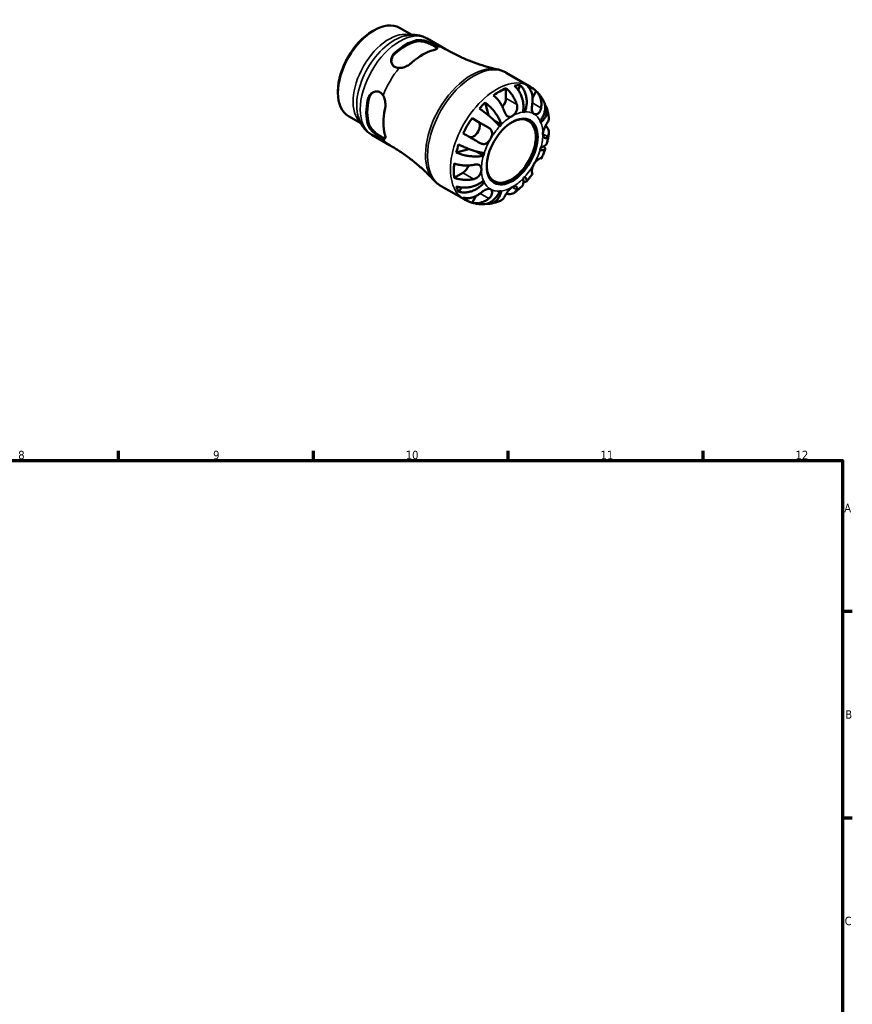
# Model space of a CAD drawing. Header units: millimetres. Extents: x 0 to 903, y 0 to 771.
# Tile 5 of 5: x 525 to 825, y 378 to 732. Entities that reach past the tile are written whole.
import ezdxf

# ---------------------------------------------------------------- set-up
doc = ezdxf.new("R2010")
doc.units = ezdxf.units.MM
for name, color, linetype, lineweight in [('Border (ANSI)', 7, 'Continuous', 70), ('Visible (ANSI)', 7, 'Continuous', 50), ('Visible Narrow (ANSI)', 7, 'Continuous', 35)]:
    doc.layers.add(name, color=color, linetype=linetype, lineweight=lineweight)
doc.styles.add('Note Text (ANSI)', font='tahoma.ttf')

# ---------------------------------------------------------------- blocks, each defined once
blk = doc.blocks.new('Borders Default Border')
at = {"layer": 'Border (ANSI)'}
for p, q in [((560.67, 574), (560.67, 577.45)), ((630.75, 574), (630.75, 577.45)), ((700.83, 574), (700.83, 577.45)), ((770.92, 574), (770.92, 577.45)), ((821, 519.75), (824.45, 519.75)), ((821, 445.5), (824.45, 445.5))]:
    blk.add_line(p, q, dxfattribs=at)
at = {"layer": 'Border (ANSI)', "flags": 128}
blk.add_lwpolyline([(20, 20), (20, 574), (821, 574), (821, 20), (20, 20)], dxfattribs=at)
at = {"layer": 'Border (ANSI)', "color": 230, "true_color": 0xff0080, "attachment_point": 7, "style": 'Note Text (ANSI)'}
for s, insert, char_height in [('8', (524.63, 574.33), 3.05), ('9', (594.7, 574.34), 3.05), ('10', (663.96, 574.34), 3.048), ('11', (734.04, 574.4), 3.048), ('12', (804.13, 574.4), 3.048), ('A', (821.63, 555.35), 3.05), ('B', (821.99, 481.1), 3.05), ('C', (821.8, 406.8), 3.05)]:
    blk.add_mtext(s, dxfattribs=dict(at, insert=insert, char_height=char_height))

msp = doc.modelspace()

# ---------------------------------------------------------------- linework, layer by layer
at = {"layer": 'Visible (ANSI)'}
for p, q in [((661.689, 729.529), (666.105, 726.987)), ((651.982, 728.306), (652.492, 728.602)), ((671.715, 725.655), (678.262, 721.884)), ((700.123, 713.363), (708.394, 708.6)), ((705.113, 708.912), (704.421, 707.157)), ((639.581, 706.77), (639.581, 706.181)), ((700.008, 707.784), (700.008, 704.226)), ((710.919, 706.709), (709.581, 704.391)), ((692.51, 702.642), (693.683, 698.073)), ((643.395, 697.761), (647.81, 695.218)), ((706.788, 699.29), (706.204, 699.626)), ((687.791, 697.033), (689.968, 695.77)), ((698.336, 694.735), (695.738, 696.232)), ((651.778, 691.035), (658.326, 687.264)), ((686.709, 685.946), (682.14, 684.681)), ((691.897, 683.584), (689.247, 685.11)), ((684.504, 677.374), (681.427, 675.601)), ((692.168, 673.968), (691.583, 674.305)), ((676.669, 672.633), (684.939, 667.871)), ((684.175, 672.087), (682.994, 670.602)), ((689.142, 668.99), (687.791, 666.651))]:
    msp.add_line(p, q, dxfattribs=at)
for centre, major_axis, start_param, end_param in [((652.542, 713.645), (-9.147, -15.884), 3.1415927, 6.2831853), ((652.03, 713.94), (-8.786, -15.257), 3.9289245, 5.4958534), ((663.912, 707.097), (9.968, 17.31), 0.5045168, 1.0624122), ((663.912, 707.097), (9.719, 16.877), 0.4971555, 1.0697734), ((670.099, 703.535), (-9.983, -17.335), 3.6465272, 4.203587), ((697.78, 687.594), (11.648, 20.227), 0.3231064, 0.4584244), ((697.78, 687.594), (11.648, 20.227), 6.1458823, 6.4166209), ((697.78, 687.594), (11.648, 20.227), 0.6480951, 0.9188338), ((663.912, 707.097), (9.968, 17.31), 2.0753131, 2.6332085), ((663.912, 707.097), (9.719, 16.877), 2.0679518, 2.6405697), ((697.78, 687.594), (11.648, 20.227), 1.1085045, 1.2438226), ((697.78, 702.943), (-1.572, -2.73), 1.224104, 2.3542608), ((670.099, 703.535), (-9.983, -17.335), 5.2173235, 5.7743834), ((701.903, 685.22), (6.238, 10.832), 2.3728165, 7.0519615), ((702.235, 685.029), (7.797, 13.54), 0.3587599, 0.4227708), ((697.78, 687.594), (11.648, 20.227), 1.4334933, 1.704232), ((688.393, 693.042), (1.572, 2.73), 3.2057849, 6.2812516), ((702.235, 685.029), (-7.797, -13.54), 4.2857507, 4.3497617), ((702.235, 685.029), (7.797, 13.54), 5.8565471, 5.920558), ((697.78, 687.594), (11.648, 20.227), 1.8939027, 2.0292207), ((702.235, 685.029), (-7.797, -13.54), 5.0711489, 5.1351598), ((702.235, 685.029), (7.797, 13.54), 5.0711489, 5.1351598), ((697.78, 687.594), (11.648, 20.227), 2.2188914, 2.4896301), ((684.504, 679.949), (-1.572, -2.73), 0.7834645, 1.9208989), ((702.235, 685.029), (-7.797, -13.54), 5.8565471, 5.920558), ((702.235, 685.029), (7.797, 13.54), 4.2857507, 4.3497617), ((697.78, 687.594), (-11.648, -20.227), 5.8208935, 5.9562115), ((702.235, 685.029), (-7.797, -13.54), 0.3587599, 0.4227708), ((697.78, 687.594), (-11.648, -20.227), 6.1458823, 6.4166209)]:
    msp.add_ellipse(centre, major_axis=major_axis, ratio=0.5780931, start_param=start_param, end_param=end_param, dxfattribs=at)
msp.add_ellipse((702.235, 685.029), major_axis=(-6.472, -11.24), ratio=0.5780931, dxfattribs=at)
for points, knots in [([(671.715, 725.655), (671.218, 725.94), (670.696, 726.182), (669.624, 726.572), (669.073, 726.719), (667.963, 726.922), (667.404, 726.978), (666.291, 727.006), (665.736, 726.979), (664.642, 726.851), (664.101, 726.751), (663.569, 726.619)], [5.49972085, 5.49972085, 5.49972085, 5.49972085, 5.6010645, 5.6010645, 5.70240816, 5.70240816, 5.80375181, 5.80375181, 5.90509546, 5.90509546, 6.00643911, 6.00643911, 6.00643911, 6.00643911]), ([(667.801, 725.036), (668.202, 725.135), (668.707, 725.166), (669.805, 725.077), (670.398, 724.957), (671.482, 724.652), (672.049, 724.45), (673.107, 724.002), (673.597, 723.758), (674.379, 723.307), (674.712, 723.078), (674.955, 722.849), (674.976, 722.829), (674.995, 722.809)], [0.6657302, 0.6657302, 0.6657302, 0.6657302, 0.84292112, 0.84292112, 1.02011204, 1.02011204, 1.18598246, 1.18598246, 1.35185288, 1.35185288, 1.5177233, 1.5177233, 1.53426847, 1.53426847, 1.53426847, 1.53426847]), ([(667.801, 724.611), (668.203, 724.705), (668.708, 724.732), (669.807, 724.632), (670.401, 724.506), (671.485, 724.191), (672.051, 723.986), (673.107, 723.532), (673.597, 723.285), (674.379, 722.835), (674.712, 722.607), (675.055, 722.29), (675.143, 722.183), (675.198, 722.084)], [0.66608457, 0.66608457, 0.66608457, 0.66608457, 0.84400865, 0.84400865, 1.02193273, 1.02193273, 1.18789195, 1.18789195, 1.35385118, 1.35385118, 1.51981041, 1.51981041, 1.61197751, 1.61197751, 1.61197751, 1.61197751]), ([(674.995, 722.809), (675.197, 722.603), (675.286, 722.423), (675.247, 722.091), (675.107, 721.94), (674.73, 721.738), (674.578, 721.675), (674.276, 721.574), (674.138, 721.535), (673.988, 721.498)], [-0.52714945, -0.52714945, -0.52714945, -0.52714945, -0.34877116, -0.34877116, -0.15942577, -0.15942577, -0.06613112, -0.06613112, 0, 0, 0, 0]), ([(661.592, 715.09), (661.539, 715.091), (661.486, 715.093), (660.904, 715.126), (660.414, 715.265), (660.023, 715.49), (659.632, 715.715), (659.299, 716.051), (658.858, 716.853), (658.749, 717.319), (658.734, 718.24), (658.838, 718.761), (659.282, 719.738), (659.621, 720.193), (660.023, 720.557)], [-0.18241559, -0.18241559, -0.18241559, -0.18241559, -0.16587042, -0.16587042, 0, 0, 0, 0.16587042, 0.16587042, 0.33174084, 0.33174084, 0.50893176, 0.50893176, 0.68612268, 0.68612268, 0.68612268, 0.68612268]), ([(658.75, 717.594), (658.779, 717.993), (658.881, 718.411), (659.281, 719.303), (659.621, 719.763), (660.023, 720.131)], [0.36675357, 0.36675357, 0.36675357, 0.36675357, 0.50984253, 0.50984253, 0.68776661, 0.68776661, 0.68776661, 0.68776661]), ([(678.262, 721.884), (679.476, 721.185), (680.711, 720.524), (683.208, 719.286), (684.469, 718.708), (686.998, 717.643), (688.267, 717.154), (690.792, 716.267), (692.049, 715.869), (694.533, 715.161), (695.761, 714.852), (696.966, 714.584)], [5.49972085, 5.49972085, 5.49972085, 5.49972085, 5.53560012, 5.53560012, 5.57147939, 5.57147939, 5.60735866, 5.60735866, 5.64323793, 5.64323793, 5.6791172, 5.6791172, 5.6791172, 5.6791172]), ([(666.21, 717.019), (666.121, 716.938), (666.028, 716.858), (665.824, 716.693), (665.713, 716.607), (665.359, 716.351), (665.106, 716.188), (664.275, 715.715), (663.662, 715.452), (662.555, 715.153), (662.064, 715.082), (661.592, 715.09)], [-0.5255674, -0.5255674, -0.5255674, -0.5255674, -0.48626971, -0.48626971, -0.44231121, -0.44231121, -0.35093948, -0.35093948, -0.15466666, -0.15466666, 0, 0, 0, 0]), ([(700.123, 713.363), (699.926, 713.476), (699.726, 713.583), (699.319, 713.785), (699.113, 713.88), (698.694, 714.056), (698.483, 714.138), (698.055, 714.288), (697.839, 714.356), (697.405, 714.48), (697.186, 714.535), (696.966, 714.584)], [5.49972085, 5.49972085, 5.49972085, 5.49972085, 5.53560012, 5.53560012, 5.57147939, 5.57147939, 5.60735866, 5.60735866, 5.64323793, 5.64323793, 5.6791172, 5.6791172, 5.6791172, 5.6791172]), ([(706.134, 699.226), (706.221, 699.663), (706.281, 700.16), (706.32, 701.179), (706.298, 701.702), (706.194, 702.66), (706.103, 703.184), (705.842, 704.213), (705.673, 704.719), (705.309, 705.615), (705.081, 706.087), (704.562, 706.972), (704.272, 707.386), (703.711, 708.074), (703.39, 708.414), (703.051, 708.712)], [3.5133937, 3.5133937, 3.5133937, 3.5133937, 3.6601181, 3.6601181, 3.8068425, 3.8068425, 3.9529976, 3.9529976, 4.0991526, 4.0991526, 4.2449679, 4.2449679, 4.3907831, 4.3907831, 4.5326305, 4.5326305, 4.5326305, 4.5326305]), ([(705.113, 708.912), (705.433, 708.612), (705.726, 708.27), (706.22, 707.574), (706.465, 707.157), (706.876, 706.261), (707.043, 705.783), (707.282, 704.875), (707.376, 704.362), (707.476, 703.317), (707.481, 702.785), (707.421, 701.811), (707.35, 701.279), (707.121, 700.242), (706.963, 699.735), (706.788, 699.29)], [0.1494024, 0.1494024, 0.1494024, 0.1494024, 0.2912498, 0.2912498, 0.4370651, 0.4370651, 0.5828803, 0.5828803, 0.7290354, 0.7290354, 0.8751905, 0.8751905, 1.0219149, 1.0219149, 1.1686392, 1.1686392, 1.1686392, 1.1686392]), ([(709.497, 702.519), (709.552, 702.872), (709.587, 703.24), (709.611, 704.111), (709.576, 704.609), (709.435, 705.49), (709.318, 705.953), (708.991, 706.824), (708.782, 707.231), (708.341, 707.909), (708.072, 708.243), (707.769, 708.537)], [3.89239507, 3.89239507, 3.89239507, 3.89239507, 3.99831093, 3.99831093, 4.14541915, 4.14541915, 4.2913159, 4.2913159, 4.43721264, 4.43721264, 4.57824766, 4.57824766, 4.57824766, 4.57824766]), ([(713.426, 703.476), (713.197, 703.881), (712.946, 704.278), (712.402, 705.054), (712.107, 705.432), (711.474, 706.16), (711.135, 706.511), (710.416, 707.177), (710.036, 707.492), (709.24, 708.08), (708.824, 708.352), (708.394, 708.6)], [5.17100793, 5.17100793, 5.17100793, 5.17100793, 5.23675052, 5.23675052, 5.3024931, 5.3024931, 5.36823568, 5.36823568, 5.43397827, 5.43397827, 5.49972085, 5.49972085, 5.49972085, 5.49972085]), ([(650.333, 703.775), (650.448, 704.305), (650.673, 704.827), (651.298, 705.702), (651.698, 706.054), (652.504, 706.502), (652.963, 706.642), (653.879, 706.664), (654.337, 706.544), (655.119, 706.094), (655.485, 705.739), (655.805, 705.253), (655.833, 705.208), (655.86, 705.163)], [0.6657302, 0.6657302, 0.6657302, 0.6657302, 0.84292112, 0.84292112, 1.02011204, 1.02011204, 1.18598246, 1.18598246, 1.35185288, 1.35185288, 1.5177233, 1.5177233, 1.53426847, 1.53426847, 1.53426847, 1.53426847]), ([(650.702, 703.987), (650.82, 704.52), (651.049, 705.045), (651.624, 705.841), (651.938, 706.141), (652.272, 706.367)], [0.66608457, 0.66608457, 0.66608457, 0.66608457, 0.84400865, 0.84400865, 0.98806869, 0.98806869, 0.98806869, 0.98806869]), ([(655.86, 705.163), (656.14, 704.699), (656.341, 704.16), (656.612, 702.984), (656.673, 702.346), (656.661, 701.412), (656.64, 701.107), (656.577, 700.602), (656.542, 700.397), (656.499, 700.199)], [-0.52714959, -0.52714959, -0.52714959, -0.52714959, -0.3487918, -0.3487918, -0.1594388, -0.1594388, -0.06613677, -0.06613677, 0, 0, 0, 0]), ([(699.458, 699.412), (699.346, 699.749), (699.212, 700.101), (698.853, 700.935), (698.61, 701.413), (698.124, 702.26), (697.835, 702.706), (697.212, 703.548), (696.879, 703.944), (696.254, 704.604), (695.908, 704.93), (695.553, 705.219)], [3.89239507, 3.89239507, 3.89239507, 3.89239507, 3.99831093, 3.99831093, 4.14541915, 4.14541915, 4.2913159, 4.2913159, 4.43721264, 4.43721264, 4.57824766, 4.57824766, 4.57824766, 4.57824766]), ([(700.008, 707.784), (700.363, 707.495), (700.709, 707.169), (701.334, 706.509), (701.667, 706.114), (702.289, 705.272), (702.578, 704.825), (703.065, 703.978), (703.308, 703.5), (703.667, 702.666), (703.801, 702.314), (703.912, 701.978)], [0.14941001, 0.14941001, 0.14941001, 0.14941001, 0.29044502, 0.29044502, 0.43634177, 0.43634177, 0.58223851, 0.58223851, 0.72934673, 0.72934673, 0.83526259, 0.83526259, 0.83526259, 0.83526259]), ([(710.919, 706.709), (711.222, 706.415), (711.491, 706.081), (711.932, 705.403), (712.141, 704.996), (712.468, 704.125), (712.585, 703.662), (712.726, 702.781), (712.761, 702.283), (712.737, 701.412), (712.702, 701.044), (712.647, 700.691)], [0.14941001, 0.14941001, 0.14941001, 0.14941001, 0.29044502, 0.29044502, 0.43634177, 0.43634177, 0.58223851, 0.58223851, 0.72934673, 0.72934673, 0.83526259, 0.83526259, 0.83526259, 0.83526259]), ([(692.51, 702.642), (692.885, 702.365), (693.261, 702.057), (693.953, 701.443), (694.33, 701.08), (695.057, 700.315), (695.407, 699.912), (696.015, 699.158), (696.33, 698.735), (696.903, 697.886), (697.162, 697.458), (697.585, 696.684), (697.789, 696.266), (698.121, 695.461), (698.249, 695.073), (698.336, 694.735)], [0.1494024, 0.1494024, 0.1494024, 0.1494024, 0.2912498, 0.2912498, 0.4370651, 0.4370651, 0.5828803, 0.5828803, 0.7290354, 0.7290354, 0.8751905, 0.8751905, 1.0219149, 1.0219149, 1.1686392, 1.1686392, 1.1686392, 1.1686392]), ([(703.912, 701.978), (703.917, 701.965), (703.921, 701.952), (703.979, 701.769), (704.021, 701.592), (704.07, 701.256), (704.082, 701.098), (704.083, 700.746), (704.066, 700.554), (703.976, 700.037), (703.871, 699.722), (703.556, 699.079), (703.336, 698.766), (702.822, 698.207), (702.53, 697.973), (702.235, 697.803)], [-0.51072287, -0.51072287, -0.51072287, -0.51072287, -0.50653573, -0.50653573, -0.4498196, -0.4498196, -0.40070764, -0.40070764, -0.34173664, -0.34173664, -0.24159774, -0.24159774, -0.12498377, -0.12498377, 0, 0, 0, 0]), ([(710.047, 698.56), (709.937, 698.624), (709.839, 698.708), (709.663, 698.92), (709.587, 699.05), (709.438, 699.415), (709.382, 699.669), (709.322, 700.224), (709.316, 700.515), (709.333, 701.038), (709.347, 701.258), (709.387, 701.696), (709.412, 701.912), (709.458, 702.258), (709.477, 702.39), (709.497, 702.519)], [0, 0, 0, 0, 0.06608139, 0.06608139, 0.13667451, 0.13667451, 0.23873403, 0.23873403, 0.33457773, 0.33457773, 0.40157847, 0.40157847, 0.46685307, 0.46685307, 0.50745344, 0.50745344, 0.50745344, 0.50745344]), ([(712.302, 696.09), (712.6, 696.464), (712.891, 696.893), (713.382, 697.778), (713.582, 698.235), (713.867, 699.078), (713.981, 699.542), (714.103, 700.458), (714.111, 700.912), (714.044, 701.719), (713.964, 702.148), (713.725, 702.882), (713.584, 703.195), (713.426, 703.476)], [3.51339372, 3.51339372, 3.51339372, 3.51339372, 3.6601181, 3.6601181, 3.80684248, 3.80684248, 3.95299756, 3.95299756, 4.09915263, 4.09915263, 4.24496788, 4.24496788, 4.36338827, 4.36338827, 4.36338827, 4.36338827]), ([(713.957, 702.1), (714.02, 702.016), (714.08, 701.931), (714.324, 701.552), (714.488, 701.212), (714.707, 700.5), (714.763, 700.129), (714.777, 699.436), (714.738, 699.051), (714.55, 698.282), (714.4, 697.897), (714.047, 697.205), (713.809, 696.834), (713.239, 696.122), (712.907, 695.783), (712.573, 695.49)], [0.24957429, 0.24957429, 0.24957429, 0.24957429, 0.29124982, 0.29124982, 0.43706507, 0.43706507, 0.58288032, 0.58288032, 0.7290354, 0.7290354, 0.87519047, 0.87519047, 1.02191485, 1.02191485, 1.16863923, 1.16863923, 1.16863923, 1.16863923]), ([(715.399, 697.461), (715.366, 697.699), (715.329, 697.937), (715.246, 698.412), (715.199, 698.65), (715.096, 699.125), (715.04, 699.362), (714.917, 699.835), (714.851, 700.071), (714.707, 700.543), (714.629, 700.778), (714.546, 701.012)], [4.85845831, 4.85845831, 4.85845831, 4.85845831, 4.89492409, 4.89492409, 4.93138986, 4.93138986, 4.96785564, 4.96785564, 5.00432142, 5.00432142, 5.04078719, 5.04078719, 5.04078719, 5.04078719]), ([(646.855, 697.596), (647.008, 697.069), (647.193, 696.551), (647.632, 695.54), (647.887, 695.047), (648.47, 694.098), (648.799, 693.643), (649.531, 692.784), (649.935, 692.382), (650.811, 691.65), (651.282, 691.32), (651.778, 691.035)], [1.85140994, 1.85140994, 1.85140994, 1.85140994, 1.95275359, 1.95275359, 2.05409724, 2.05409724, 2.15544089, 2.15544089, 2.25678455, 2.25678455, 2.3581282, 2.3581282, 2.3581282, 2.3581282]), ([(697.682, 694.046), (697.507, 694.29), (697.281, 694.575), (696.759, 695.18), (696.463, 695.5), (695.875, 696.101), (695.53, 696.438), (694.796, 697.118), (694.407, 697.461), (693.674, 698.084), (693.262, 698.421), (692.427, 699.073), (692.005, 699.388), (691.247, 699.932), (690.842, 700.21), (690.448, 700.467)], [3.5133937, 3.5133937, 3.5133937, 3.5133937, 3.6601181, 3.6601181, 3.8068425, 3.8068425, 3.9529976, 3.9529976, 4.0991526, 4.0991526, 4.2449679, 4.2449679, 4.3907831, 4.3907831, 4.5326305, 4.5326305, 4.5326305, 4.5326305]), ([(702.235, 697.803), (702.058, 697.701), (701.882, 697.624), (701.519, 697.518), (701.335, 697.495), (700.897, 697.528), (700.657, 697.624), (700.286, 697.915), (700.147, 698.065), (699.937, 698.36), (699.86, 698.487), (699.721, 698.75), (699.659, 698.885), (699.549, 699.15), (699.502, 699.279), (699.458, 699.412)], [0, 0, 0, 0, 0.07514839, 0.07514839, 0.15775683, 0.15775683, 0.27887104, 0.27887104, 0.36056434, 0.36056434, 0.41315921, 0.41315921, 0.46174689, 0.46174689, 0.50485698, 0.50485698, 0.50485698, 0.50485698]), ([(712.647, 700.691), (712.627, 700.562), (712.601, 700.435), (712.517, 700.111), (712.449, 699.919), (712.281, 699.556), (712.18, 699.386), (711.908, 699.024), (711.728, 698.85), (711.287, 698.548), (711.023, 698.449), (710.504, 698.391), (710.256, 698.44), (710.047, 698.56)], [-0.50766593, -0.50766593, -0.50766593, -0.50766593, -0.46718991, -0.46718991, -0.40200215, -0.40200215, -0.33506637, -0.33506637, -0.24300458, -0.24300458, -0.12488859, -0.12488859, 0, 0, 0, 0]), ([(655.86, 689.666), (655.833, 689.673), (655.805, 689.68), (655.485, 689.775), (655.119, 689.947), (654.728, 690.172), (654.337, 690.398), (653.879, 690.699), (652.963, 691.391), (652.504, 691.781), (651.698, 692.568), (651.298, 693.022), (650.673, 693.93), (650.448, 694.384), (650.333, 694.782)], [-0.18241559, -0.18241559, -0.18241559, -0.18241559, -0.16587042, -0.16587042, 0, 0, 0, 0.16587042, 0.16587042, 0.33174084, 0.33174084, 0.50893176, 0.50893176, 0.68612268, 0.68612268, 0.68612268, 0.68612268]), ([(656.59, 689.854), (656.476, 689.851), (656.339, 689.873), (655.892, 690.009), (655.527, 690.182), (655.136, 690.408), (654.745, 690.633), (654.286, 690.934), (653.365, 691.621), (652.904, 692.008), (652.089, 692.789), (651.684, 693.242), (651.049, 694.145), (650.82, 694.597), (650.702, 694.994)], [-0.25824341, -0.25824341, -0.25824341, -0.25824341, -0.16595923, -0.16595923, 0, 0, 0, 0.16595923, 0.16595923, 0.33191845, 0.33191845, 0.50984253, 0.50984253, 0.68776661, 0.68776661, 0.68776661, 0.68776661]), ([(687.791, 697.033), (688.198, 696.798), (688.622, 696.554), (689.431, 696.087), (689.888, 695.823), (690.807, 695.293), (691.267, 695.027), (692.1, 694.546), (692.55, 694.286), (693.292, 693.857), (693.594, 693.682), (693.872, 693.521)], [0.14941001, 0.14941001, 0.14941001, 0.14941001, 0.29044502, 0.29044502, 0.43634177, 0.43634177, 0.58223851, 0.58223851, 0.72934673, 0.72934673, 0.83526259, 0.83526259, 0.83526259, 0.83526259]), ([(713.283, 691.391), (713.283, 691.57), (713.3, 691.759), (713.365, 692.16), (713.417, 692.373), (713.598, 692.967), (713.755, 693.348), (714.056, 693.98), (714.188, 694.233), (714.414, 694.644), (714.507, 694.807), (714.686, 695.114), (714.771, 695.255), (714.889, 695.448), (714.926, 695.509), (714.961, 695.566)], [-2.17667965, -2.17667965, -2.17667965, -2.17667965, -2.11086653, -2.11086653, -2.04055216, -2.04055216, -1.91738302, -1.91738302, -1.82942275, -1.82942275, -1.76558177, -1.76558177, -1.70117883, -1.70117883, -1.66961913, -1.66961913, -1.66961913, -1.66961913]), ([(714.245, 694.335), (714.478, 694.119), (714.677, 693.893), (715.017, 693.418), (715.175, 693.124), (715.379, 692.525), (715.425, 692.219), (715.422, 691.657), (715.372, 691.348), (715.189, 690.829), (715.085, 690.615), (714.961, 690.415)], [0.16844772, 0.16844772, 0.16844772, 0.16844772, 0.29044502, 0.29044502, 0.43634177, 0.43634177, 0.58223851, 0.58223851, 0.72934673, 0.72934673, 0.83526259, 0.83526259, 0.83526259, 0.83526259]), ([(714.961, 695.566), (715.085, 695.766), (715.189, 695.98), (715.372, 696.499), (715.422, 696.807), (715.424, 697.209), (715.416, 697.334), (715.399, 697.461)], [3.89239507, 3.89239507, 3.89239507, 3.89239507, 3.99831093, 3.99831093, 4.14541915, 4.14541915, 4.20781981, 4.20781981, 4.20781981, 4.20781981]), ([(656.499, 691.206), (656.525, 691.118), (656.547, 691.032), (656.589, 690.858), (656.607, 690.771), (656.653, 690.515), (656.667, 690.362), (656.662, 689.945), (656.583, 689.759), (656.288, 689.608), (656.104, 689.605), (655.86, 689.666)], [-0.5255919, -0.5255919, -0.5255919, -0.5255919, -0.48629128, -0.48629128, -0.44232961, -0.44232961, -0.35095179, -0.35095179, -0.15467494, -0.15467494, -0.00002452, -0.00002452, -0.00002452, -0.00002452]), ([(690.722, 688.065), (690.444, 688.226), (690.142, 688.401), (689.4, 688.83), (688.95, 689.09), (688.117, 689.571), (687.657, 689.837), (686.738, 690.367), (686.281, 690.632), (685.472, 691.098), (685.048, 691.342), (684.641, 691.577)], [3.89239507, 3.89239507, 3.89239507, 3.89239507, 3.99831093, 3.99831093, 4.14541915, 4.14541915, 4.2913159, 4.2913159, 4.43721264, 4.43721264, 4.57824766, 4.57824766, 4.57824766, 4.57824766]), ([(693.872, 693.521), (693.974, 693.462), (694.071, 693.398), (694.31, 693.216), (694.442, 693.09), (694.673, 692.808), (694.77, 692.652), (694.948, 692.254), (695.009, 692.004), (695.05, 691.401), (695.005, 691.045), (694.796, 690.303), (694.631, 689.923), (694.422, 689.562)], [-0.50766593, -0.50766593, -0.50766593, -0.50766593, -0.46718991, -0.46718991, -0.40200215, -0.40200215, -0.33506637, -0.33506637, -0.24300458, -0.24300458, -0.12488859, -0.12488859, 0, 0, 0, 0]), ([(714.961, 690.415), (714.912, 690.337), (714.86, 690.265), (714.726, 690.111), (714.642, 690.038), (714.459, 689.929), (714.362, 689.896), (714.126, 689.874), (713.988, 689.909), (713.696, 690.094), (713.553, 690.269), (713.343, 690.747), (713.283, 691.051), (713.283, 691.391)], [-0.50816407, -0.50816407, -0.50816407, -0.50816407, -0.46460526, -0.46460526, -0.40154747, -0.40154747, -0.3356183, -0.3356183, -0.24286964, -0.24286964, -0.12490659, -0.12490659, 0, 0, 0, 0]), ([(714.728, 688.086), (714.789, 688.32), (714.846, 688.555), (714.954, 689.026), (715.006, 689.261), (715.102, 689.734), (715.147, 689.97), (715.232, 690.443), (715.271, 690.68), (715.342, 691.155), (715.375, 691.393), (715.404, 691.63)], [4.37732331, 4.37732331, 4.37732331, 4.37732331, 4.41396062, 4.41396062, 4.45059793, 4.45059793, 4.48723525, 4.48723525, 4.52387256, 4.52387256, 4.56050988, 4.56050988, 4.56050988, 4.56050988]), ([(674.027, 674.751), (673.191, 675.659), (672.307, 676.565), (670.448, 678.359), (669.473, 679.246), (667.438, 680.985), (666.379, 681.837), (664.188, 683.49), (663.055, 684.291), (660.731, 685.829), (659.539, 686.565), (658.326, 687.264)], [2.17873185, 2.17873185, 2.17873185, 2.17873185, 2.21461112, 2.21461112, 2.25049039, 2.25049039, 2.28636966, 2.28636966, 2.32224893, 2.32224893, 2.3581282, 2.3581282, 2.3581282, 2.3581282]), ([(682.994, 687.557), (683.414, 687.345), (683.858, 687.134), (684.708, 686.75), (685.192, 686.541), (686.174, 686.145), (686.672, 685.957), (687.578, 685.632), (688.07, 685.467), (689.025, 685.17), (689.488, 685.039), (690.302, 684.829), (690.726, 684.732), (691.511, 684.58), (691.87, 684.526), (692.168, 684.495)], [0.1494024, 0.1494024, 0.1494024, 0.1494024, 0.2912498, 0.2912498, 0.4370651, 0.4370651, 0.5828803, 0.5828803, 0.7290354, 0.7290354, 0.8751905, 0.8751905, 1.0219149, 1.0219149, 1.1686392, 1.1686392, 1.1686392, 1.1686392]), ([(694.422, 689.562), (694.312, 689.372), (694.191, 689.188), (693.92, 688.83), (693.77, 688.659), (693.379, 688.282), (693.132, 688.099), (692.622, 687.842), (692.367, 687.765), (691.923, 687.72), (691.74, 687.727), (691.38, 687.786), (691.206, 687.838), (690.929, 687.954), (690.824, 688.006), (690.722, 688.065)], [0, 0, 0, 0, 0.06608139, 0.06608139, 0.13667451, 0.13667451, 0.23873403, 0.23873403, 0.33457773, 0.33457773, 0.40157847, 0.40157847, 0.46685307, 0.46685307, 0.50745344, 0.50745344, 0.50745344, 0.50745344]), ([(713.566, 686.85), (713.667, 686.753), (713.757, 686.658), (713.964, 686.407), (714.044, 686.262), (714.111, 686.026), (714.103, 685.914), (713.981, 685.73), (713.867, 685.66), (713.582, 685.566), (713.382, 685.534), (712.891, 685.516), (712.6, 685.531), (712.302, 685.562)], [0.35494748, 0.35494748, 0.35494748, 0.35494748, 0.43706507, 0.43706507, 0.58288032, 0.58288032, 0.7290354, 0.7290354, 0.87519047, 0.87519047, 1.02191485, 1.02191485, 1.16863923, 1.16863923, 1.16863923, 1.16863923]), ([(712.573, 686.473), (712.907, 686.566), (713.239, 686.687), (713.809, 686.97), (714.047, 687.132), (714.4, 687.454), (714.55, 687.645), (714.68, 687.926), (714.707, 688.006), (714.728, 688.086)], [3.51339372, 3.51339372, 3.51339372, 3.51339372, 3.6601181, 3.6601181, 3.80684248, 3.80684248, 3.95299756, 3.95299756, 4.0086354, 4.0086354, 4.0086354, 4.0086354]), ([(691.897, 683.584), (691.563, 683.491), (691.163, 683.41), (690.3, 683.296), (689.837, 683.264), (688.955, 683.244), (688.456, 683.256), (687.434, 683.328), (686.912, 683.389), (685.954, 683.539), (685.431, 683.641), (684.404, 683.888), (683.901, 684.033), (683.023, 684.324), (682.568, 684.495), (682.14, 684.681)], [3.5133937, 3.5133937, 3.5133937, 3.5133937, 3.6601181, 3.6601181, 3.8068425, 3.8068425, 3.9529976, 3.9529976, 4.0991526, 4.0991526, 4.2449679, 4.2449679, 4.3907831, 4.3907831, 4.5326305, 4.5326305, 4.5326305, 4.5326305]), ([(712.75, 682.564), (712.851, 682.782), (712.95, 683.001), (713.142, 683.441), (713.235, 683.662), (713.418, 684.106), (713.506, 684.328), (713.679, 684.775), (713.763, 684.999), (713.925, 685.448), (714.004, 685.673), (714.08, 685.899)], [4.0834625, 4.0834625, 4.0834625, 4.0834625, 4.11929666, 4.11929666, 4.15513082, 4.15513082, 4.19096499, 4.19096499, 4.22679915, 4.22679915, 4.26263331, 4.26263331, 4.26263331, 4.26263331]), ([(681.427, 680.752), (681.855, 680.59), (682.311, 680.453), (683.195, 680.243), (683.705, 680.153), (684.745, 680.035), (685.277, 680.008), (686.253, 680.01), (686.789, 680.039), (687.69, 680.144), (688.062, 680.204), (688.409, 680.276)], [0.14941001, 0.14941001, 0.14941001, 0.14941001, 0.29044502, 0.29044502, 0.43634177, 0.43634177, 0.58223851, 0.58223851, 0.72934673, 0.72934673, 0.83526259, 0.83526259, 0.83526259, 0.83526259]), ([(688.409, 680.276), (688.546, 680.304), (688.681, 680.327), (689.007, 680.37), (689.195, 680.384), (689.562, 680.386), (689.74, 680.373), (690.139, 680.301), (690.343, 680.228), (690.736, 679.985), (690.9, 679.798), (691.129, 679.309), (691.186, 679.007), (691.186, 678.666)], [-0.50816407, -0.50816407, -0.50816407, -0.50816407, -0.46460526, -0.46460526, -0.40154747, -0.40154747, -0.3356183, -0.3356183, -0.24286964, -0.24286964, -0.12490659, -0.12490659, 0, 0, 0, 0]), ([(709.497, 677.17), (709.477, 677.181), (709.458, 677.201), (709.412, 677.272), (709.387, 677.336), (709.347, 677.508), (709.333, 677.617), (709.316, 677.922), (709.322, 678.133), (709.381, 678.678), (709.449, 679.022), (709.676, 679.753), (709.839, 680.134), (710.047, 680.495)], [-0.50766593, -0.50766593, -0.50766593, -0.50766593, -0.46718991, -0.46718991, -0.40200215, -0.40200215, -0.33506637, -0.33506637, -0.24300458, -0.24300458, -0.12488859, -0.12488859, 0, 0, 0, 0]), ([(710.047, 680.495), (710.158, 680.686), (710.279, 680.869), (710.548, 681.228), (710.697, 681.401), (711.069, 681.788), (711.296, 681.983), (711.713, 682.292), (711.902, 682.408), (712.18, 682.548), (712.281, 682.589), (712.449, 682.64), (712.517, 682.65), (712.601, 682.645), (712.627, 682.637), (712.647, 682.626)], [0, 0, 0, 0, 0.06608139, 0.06608139, 0.13667451, 0.13667451, 0.23873403, 0.23873403, 0.33457773, 0.33457773, 0.40157847, 0.40157847, 0.46685307, 0.46685307, 0.50745344, 0.50745344, 0.50745344, 0.50745344]), ([(712.647, 682.626), (712.702, 682.593), (712.737, 682.572), (712.761, 682.557), (712.726, 682.576), (712.643, 682.623), (712.629, 682.631), (712.614, 682.639)], [3.89239507, 3.89239507, 3.89239507, 3.89239507, 3.99831093, 3.99831093, 4.14541915, 4.14541915, 4.1707293, 4.1707293, 4.1707293, 4.1707293]), ([(691.186, 678.666), (691.186, 678.487), (691.17, 678.299), (691.103, 677.898), (691.05, 677.686), (690.849, 677.103), (690.664, 676.739), (690.242, 676.176), (690.039, 675.964), (689.646, 675.65), (689.47, 675.534), (689.098, 675.339), (688.904, 675.26), (688.607, 675.17), (688.508, 675.145), (688.409, 675.125)], [-2.17667965, -2.17667965, -2.17667965, -2.17667965, -2.11086653, -2.11086653, -2.04055216, -2.04055216, -1.91738302, -1.91738302, -1.82942275, -1.82942275, -1.76558177, -1.76558177, -1.70117883, -1.70117883, -1.66961913, -1.66961913, -1.66961913, -1.66961913]), ([(707.377, 674.289), (707.534, 674.468), (707.69, 674.649), (707.998, 675.014), (708.15, 675.198), (708.45, 675.571), (708.599, 675.759), (708.892, 676.139), (709.036, 676.33), (709.321, 676.717), (709.462, 676.911), (709.6, 677.108)], [3.59136484, 3.59136484, 3.59136484, 3.59136484, 3.62719857, 3.62719857, 3.66303231, 3.66303231, 3.69886604, 3.69886604, 3.73469977, 3.73469977, 3.77053351, 3.77053351, 3.77053351, 3.77053351]), ([(709.6, 677.108), (709.6, 677.108), (709.599, 677.109), (709.587, 677.116), (709.552, 677.137), (709.497, 677.17)], [0.70676443, 0.70676443, 0.70676443, 0.70676443, 0.72934673, 0.72934673, 0.83526259, 0.83526259, 0.83526259, 0.83526259]), ([(674.027, 674.751), (674.18, 674.585), (674.338, 674.424), (674.663, 674.11), (674.831, 673.958), (675.175, 673.663), (675.352, 673.521), (675.714, 673.248), (675.9, 673.117), (676.279, 672.866), (676.472, 672.747), (676.669, 672.633)], [2.17873185, 2.17873185, 2.17873185, 2.17873185, 2.21461112, 2.21461112, 2.25049039, 2.25049039, 2.28636966, 2.28636966, 2.32224893, 2.32224893, 2.3581282, 2.3581282, 2.3581282, 2.3581282]), ([(688.409, 675.125), (688.062, 675.054), (687.69, 674.993), (686.789, 674.888), (686.253, 674.859), (685.277, 674.858), (684.745, 674.884), (683.705, 675.002), (683.195, 675.093), (682.311, 675.303), (681.855, 675.439), (681.427, 675.601)], [3.89239507, 3.89239507, 3.89239507, 3.89239507, 3.99831093, 3.99831093, 4.14541915, 4.14541915, 4.2913159, 4.2913159, 4.43721264, 4.43721264, 4.57824766, 4.57824766, 4.57824766, 4.57824766]), ([(682.14, 672.494), (682.568, 672.35), (683.023, 672.242), (683.901, 672.101), (684.404, 672.058), (685.431, 672.052), (685.954, 672.09), (686.912, 672.223), (687.434, 672.329), (688.456, 672.619), (688.955, 672.802), (689.837, 673.19), (690.3, 673.432), (691.163, 673.974), (691.563, 674.274), (691.897, 674.567)], [0.1494024, 0.1494024, 0.1494024, 0.1494024, 0.2912498, 0.2912498, 0.4370651, 0.4370651, 0.5828803, 0.5828803, 0.7290354, 0.7290354, 0.8751905, 0.8751905, 1.0219149, 1.0219149, 1.1686392, 1.1686392, 1.1686392, 1.1686392]), ([(692.168, 673.968), (691.87, 673.593), (691.511, 673.204), (690.726, 672.487), (690.302, 672.16), (689.488, 671.621), (689.025, 671.359), (688.07, 670.922), (687.578, 670.747), (686.672, 670.499), (686.174, 670.404), (685.192, 670.311), (684.708, 670.314), (683.858, 670.393), (683.414, 670.475), (682.994, 670.602)], [3.5133937, 3.5133937, 3.5133937, 3.5133937, 3.6601181, 3.6601181, 3.8068425, 3.8068425, 3.9529976, 3.9529976, 4.0991526, 4.0991526, 4.2449679, 4.2449679, 4.3907831, 4.3907831, 4.5326305, 4.5326305, 4.5326305, 4.5326305]), ([(705.806, 672.635), (705.867, 672.694), (705.922, 672.759), (706.103, 673.015), (706.194, 673.24), (706.298, 673.711), (706.32, 673.999), (706.281, 674.636), (706.221, 674.985), (706.134, 675.322)], [0.67272821, 0.67272821, 0.67272821, 0.67272821, 0.7290354, 0.7290354, 0.87519047, 0.87519047, 1.02191485, 1.02191485, 1.16863923, 1.16863923, 1.16863923, 1.16863923]), ([(706.788, 676.011), (706.963, 675.768), (707.121, 675.521), (707.35, 675.085), (707.421, 674.895), (707.481, 674.598), (707.476, 674.463), (707.376, 674.263), (707.282, 674.198), (707.043, 674.135), (706.876, 674.131), (706.558, 674.182), (706.434, 674.21), (706.304, 674.247)], [3.51339372, 3.51339372, 3.51339372, 3.51339372, 3.6601181, 3.6601181, 3.80684248, 3.80684248, 3.95299756, 3.95299756, 4.09915263, 4.09915263, 4.24496788, 4.24496788, 4.32459576, 4.32459576, 4.32459576, 4.32459576]), ([(684.641, 668.479), (685.048, 668.364), (685.472, 668.299), (686.281, 668.258), (686.738, 668.281), (687.657, 668.435), (688.117, 668.566), (688.95, 668.885), (689.4, 669.104), (690.142, 669.561), (690.444, 669.776), (690.722, 670)], [0.14941001, 0.14941001, 0.14941001, 0.14941001, 0.29044502, 0.29044502, 0.43634177, 0.43634177, 0.58223851, 0.58223851, 0.72934673, 0.72934673, 0.83526259, 0.83526259, 0.83526259, 0.83526259]), ([(690.722, 670), (690.824, 670.082), (690.928, 670.164), (691.205, 670.377), (691.38, 670.507), (691.739, 670.76), (691.922, 670.883), (692.356, 671.152), (692.602, 671.287), (693.145, 671.532), (693.43, 671.618), (693.968, 671.665), (694.214, 671.618), (694.422, 671.497)], [-0.50766593, -0.50766593, -0.50766593, -0.50766593, -0.46718991, -0.46718991, -0.40200215, -0.40200215, -0.33506637, -0.33506637, -0.24300458, -0.24300458, -0.12488859, -0.12488859, 0, 0, 0, 0]), ([(691.814, 666.09), (692.144, 666.092), (692.496, 666.128), (693.262, 666.291), (693.674, 666.436), (694.407, 666.784), (694.796, 667.019), (695.53, 667.584), (695.875, 667.914), (696.463, 668.585), (696.759, 668.986), (697.281, 669.855), (697.507, 670.322), (697.682, 670.768)], [0.31532338, 0.31532338, 0.31532338, 0.31532338, 0.43706507, 0.43706507, 0.58288032, 0.58288032, 0.7290354, 0.7290354, 0.87519047, 0.87519047, 1.02191485, 1.02191485, 1.16863923, 1.16863923, 1.16863923, 1.16863923]), ([(698.336, 670.831), (698.249, 670.394), (698.121, 669.936), (697.789, 669.086), (697.585, 668.693), (697.162, 668.039), (696.903, 667.717), (696.33, 667.167), (696.015, 666.94), (695.407, 666.604), (695.057, 666.465), (694.33, 666.297), (693.953, 666.268), (693.496, 666.29), (693.386, 666.299), (693.273, 666.313)], [3.51339372, 3.51339372, 3.51339372, 3.51339372, 3.6601181, 3.6601181, 3.80684248, 3.80684248, 3.95299756, 3.95299756, 4.09915263, 4.09915263, 4.24496788, 4.24496788, 4.39078313, 4.39078313, 4.43512606, 4.43512606, 4.43512606, 4.43512606]), ([(694.422, 671.497), (694.533, 671.433), (694.631, 671.349), (694.805, 671.139), (694.879, 671.01), (695.01, 670.654), (695.045, 670.413), (695.013, 669.911), (694.953, 669.658), (694.77, 669.231), (694.673, 669.058), (694.442, 668.73), (694.31, 668.576), (694.072, 668.34), (693.974, 668.254), (693.872, 668.172)], [0, 0, 0, 0, 0.06608139, 0.06608139, 0.13667451, 0.13667451, 0.23873403, 0.23873403, 0.33457773, 0.33457773, 0.40157847, 0.40157847, 0.46685307, 0.46685307, 0.50745344, 0.50745344, 0.50745344, 0.50745344]), ([(699.458, 668.713), (699.501, 668.795), (699.549, 668.882), (699.674, 669.11), (699.756, 669.255), (699.938, 669.571), (700.038, 669.741), (700.299, 670.165), (700.464, 670.42), (700.869, 670.991), (701.114, 671.297), (701.65, 671.849), (701.941, 672.085), (702.235, 672.255)], [-0.50816407, -0.50816407, -0.50816407, -0.50816407, -0.46460526, -0.46460526, -0.40154747, -0.40154747, -0.3356183, -0.3356183, -0.24286964, -0.24286964, -0.12490659, -0.12490659, 0, 0, 0, 0]), ([(703.912, 671.279), (703.801, 671.071), (703.667, 670.872), (703.308, 670.452), (703.065, 670.254), (702.578, 669.968), (702.289, 669.854), (701.667, 669.729), (701.334, 669.717), (700.75, 669.773), (700.455, 669.83), (700.15, 669.923)], [3.89239507, 3.89239507, 3.89239507, 3.89239507, 3.99831093, 3.99831093, 4.14541915, 4.14541915, 4.2913159, 4.2913159, 4.43721264, 4.43721264, 4.5593329, 4.5593329, 4.5593329, 4.5593329]), ([(702.235, 672.255), (702.39, 672.344), (702.545, 672.414), (702.858, 672.519), (703.015, 672.549), (703.419, 672.573), (703.641, 672.519), (703.918, 672.33), (704, 672.225), (704.076, 672.007), (704.088, 671.906), (704.071, 671.689), (704.043, 671.574), (703.972, 671.397), (703.944, 671.338), (703.912, 671.279)], [-2.17667965, -2.17667965, -2.17667965, -2.17667965, -2.11086653, -2.11086653, -2.04055216, -2.04055216, -1.91738302, -1.91738302, -1.82942275, -1.82942275, -1.76558177, -1.76558177, -1.70117883, -1.70117883, -1.66961913, -1.66961913, -1.66961913, -1.66961913]), ([(703.073, 670.279), (703.265, 670.423), (703.455, 670.57), (703.83, 670.869), (704.016, 671.021), (704.384, 671.33), (704.566, 671.488), (704.927, 671.807), (705.105, 671.969), (705.459, 672.298), (705.634, 672.465), (705.807, 672.635)], [3.29340955, 3.29340955, 3.29340955, 3.29340955, 3.33005477, 3.33005477, 3.36669999, 3.36669999, 3.40334521, 3.40334521, 3.43999043, 3.43999043, 3.47663565, 3.47663565, 3.47663565, 3.47663565]), ([(684.939, 667.871), (685.364, 667.626), (685.803, 667.405), (686.7, 667.015), (687.158, 666.846), (688.083, 666.559), (688.55, 666.442), (689.487, 666.259), (689.956, 666.192), (690.89, 666.107), (691.354, 666.087), (691.814, 666.09)], [2.3581282, 2.3581282, 2.3581282, 2.3581282, 2.42308817, 2.42308817, 2.48804813, 2.48804813, 2.5530081, 2.5530081, 2.61796806, 2.61796806, 2.68292803, 2.68292803, 2.68292803, 2.68292803]), ([(693.872, 668.172), (693.594, 667.948), (693.292, 667.733), (692.55, 667.276), (692.1, 667.057), (691.267, 666.738), (690.807, 666.607), (689.888, 666.453), (689.431, 666.43), (688.622, 666.471), (688.198, 666.536), (687.791, 666.651)], [3.89239507, 3.89239507, 3.89239507, 3.89239507, 3.99831093, 3.99831093, 4.14541915, 4.14541915, 4.2913159, 4.2913159, 4.43721264, 4.43721264, 4.57824766, 4.57824766, 4.57824766, 4.57824766]), ([(694.513, 666.344), (694.758, 666.389), (695.001, 666.439), (695.482, 666.548), (695.72, 666.608), (696.192, 666.738), (696.426, 666.807), (696.889, 666.955), (697.119, 667.033), (697.573, 667.198), (697.798, 667.284), (698.021, 667.375)], [2.8132435, 2.8132435, 2.8132435, 2.8132435, 2.84971674, 2.84971674, 2.88618997, 2.88618997, 2.9226632, 2.9226632, 2.95913644, 2.95913644, 2.99560967, 2.99560967, 2.99560967, 2.99560967]), ([(698.021, 667.375), (698.143, 667.425), (698.259, 667.482), (698.61, 667.688), (698.853, 667.887), (699.212, 668.307), (699.346, 668.505), (699.458, 668.713)], [0.51797185, 0.51797185, 0.51797185, 0.51797185, 0.58223851, 0.58223851, 0.72934673, 0.72934673, 0.83526259, 0.83526259, 0.83526259, 0.83526259])]:
    msp.add_open_spline(points, degree=3, knots=knots, dxfattribs=at)
at = {"layer": 'Visible Narrow (ANSI)'}
for p, q in [((667.801, 724.611), (667.801, 725.036)), ((660.023, 720.131), (660.023, 720.557)), ((650.702, 703.987), (650.333, 703.775)), ((703.912, 701.978), (700.008, 704.226)), ((712.647, 700.691), (709.495, 702.506)), ((650.702, 694.994), (650.333, 694.782)), ((693.872, 693.521), (689.968, 695.77)), ((714.961, 690.415), (713.283, 691.381)), ((688.409, 675.125), (684.504, 677.374)), ((693.872, 668.172), (690.712, 669.992)), ((703.912, 671.279), (702.226, 672.25))]:
    msp.add_line(p, q, dxfattribs=at)
for centre, major_axis, start_param, end_param in [((657.99, 710.508), (9.147, 15.884), 0.1383447, 3.003248), ((659.868, 709.426), (-9.558, -16.597), 3.6483109, 5.776467), ((661.746, 708.345), (-9.968, -17.31), 3.1415927, 6.2831853), ((668.294, 704.574), (9.968, 17.31), 0, 0.2891002), ((687.584, 693.465), (11.656, 20.241), 0.1793963, 2.9621963), ((688.396, 692.998), (-11.727, -20.365), 3.1415927, 6.2831853), ((668.294, 704.574), (-9.968, -17.31), 4.4194214, 5.0014892), ((696.666, 688.235), (11.727, 20.365), 0, 3.1415927), ((702.235, 685.029), (-7.797, -13.54), 3.9250571, 4.2857507), ((702.235, 685.029), (-7.797, -13.54), 3.5643635, 3.9250571), ((702.235, 685.029), (7.797, 13.54), 6.2812516, 6.6419452), ((702.235, 685.029), (7.797, 13.54), 5.920558, 6.2812516), ((702.235, 685.029), (-7.797, -13.54), 4.3497617, 4.7104553), ((702.235, 685.029), (7.797, 13.54), 5.4958534, 5.8565471), ((702.235, 685.029), (7.797, 13.54), 5.1351598, 5.4958534), ((668.294, 704.574), (-9.968, -17.31), 5.9902177, 6.2831853), ((702.235, 685.029), (-7.797, -13.54), 4.7104553, 5.0711489), ((702.235, 685.029), (-7.797, -13.54), 5.1351598, 5.4958534), ((702.235, 685.029), (7.797, 13.54), 4.7104553, 5.0711489), ((702.235, 685.029), (7.797, 13.54), 4.3497617, 4.7104553), ((702.235, 685.029), (-7.797, -13.54), 5.4958534, 5.8565471), ((702.235, 685.029), (-7.797, -13.54), 5.920558, 6.2812516), ((702.235, 685.029), (7.797, 13.54), 3.9250571, 4.2857507), ((702.235, 685.029), (-7.797, -13.54), 6.2812516, 6.6419452), ((702.235, 685.029), (7.797, 13.54), 3.5643635, 3.9250571)]:
    msp.add_ellipse(centre, major_axis=major_axis, ratio=0.5780931, start_param=start_param, end_param=end_param, dxfattribs=at)

# ---------------------------------------------------------------- block references
msp.add_blockref('Borders Default Border', (0, 0))

doc.saveas('drawing.dxf')
